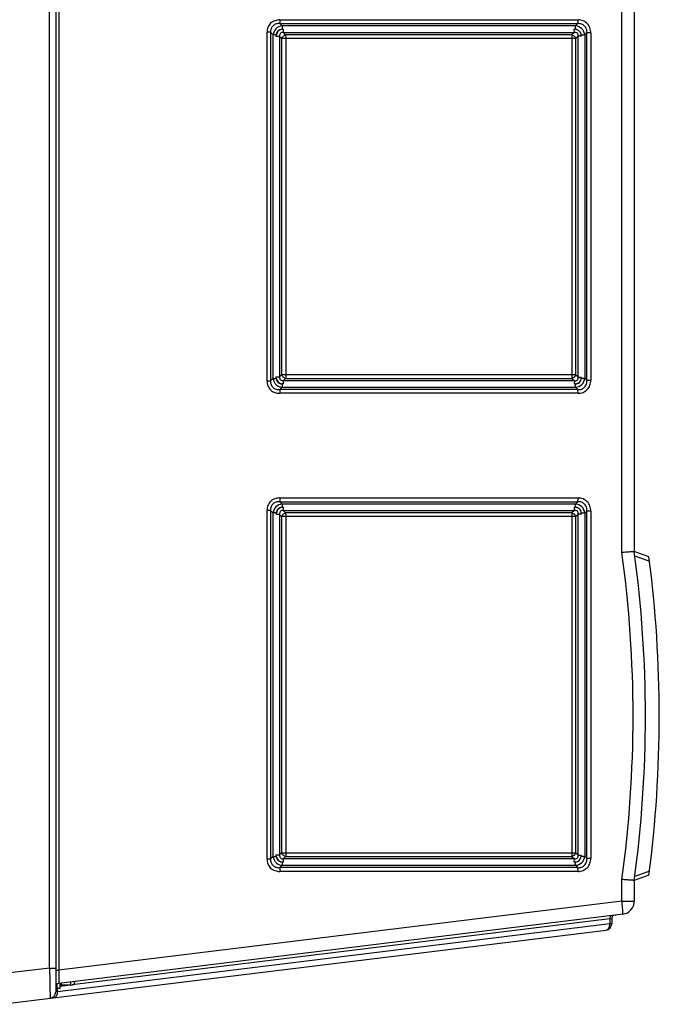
# Model space of a CAD drawing. Header units: inches. Extents: x 0 to 117, y 0 to 83.
# Tile 5 of 86: x 50.69 to 56.51, y 9.3 to 18.26. Entities that reach past the tile are written whole.
import ezdxf

# ---------------------------------------------------------------- set-up
doc = ezdxf.new("R2010")
doc.units = ezdxf.units.IN
doc.header["$LTSCALE"] = 6.431102
doc.header["$MEASUREMENT"] = 0
doc.layers.get('0').update_dxf_attribs({"linetype": 'CONTINUOUS'})

msp = doc.modelspace()

# ---------------------------------------------------------------- linework, layer by layer
at = {"color": 7, "linetype": 'CONTINUOUS'}
for p, q in [((51.0175, 21.2842), (51.0175, 9.4132)), ((50.9611, 9.6302), (50.9611, 21.0672)), ((51.0476, 21.0878), (51.0476, 9.6096)), ((56.1689, 13.4115), (56.1689, 20.459)), ((56.2816, 20.459), (56.2816, 13.4196)), ((53.0555, 18.2244), (55.7692, 18.2244)), ((53.0775, 18.2029), (53.0555, 18.2244)), ((53.0564, 18.2585), (55.7701, 18.2585)), ((55.7483, 18.2029), (53.0775, 18.2029)), ((55.7692, 18.2244), (55.7483, 18.2029)), ((52.9404, 14.9731), (52.9404, 18.1455)), ((52.9728, 18.1455), (52.9404, 18.1455)), ((52.9728, 18.1455), (52.9728, 14.9731)), ((52.9728, 18.1455), (52.9964, 18.1225)), ((52.9964, 14.9962), (52.9964, 18.1225)), ((53.0252, 18.1225), (52.9964, 18.1225)), ((53.0553, 18.1083), (53.0246, 18.1083)), ((53.0553, 18.1083), (53.0553, 15.0104)), ((53.0553, 18.1083), (53.0745, 18.0885)), ((53.0767, 18.1734), (53.0879, 18.1734)), ((53.0887, 18.144), (55.7371, 18.144)), ((53.1095, 18.1226), (53.0887, 18.144)), ((55.7151, 18.1226), (53.1095, 18.1226)), ((55.7371, 18.144), (55.7151, 18.1226)), ((55.7476, 18.1725), (55.7364, 18.1732)), ((55.7476, 18.1725), (55.7476, 18.1734)), ((55.7476, 18.1725), (55.7476, 18.1734)), ((55.7483, 18.0885), (55.772, 18.1116)), ((55.7998, 18.1116), (55.772, 18.1116)), ((55.772, 15.0071), (55.772, 18.1116)), ((55.8307, 18.1197), (55.7998, 18.1197)), ((55.7998, 18.1197), (55.7998, 18.1116)), ((55.8309, 18.1197), (55.8501, 18.1395)), ((55.8309, 18.1197), (55.8309, 14.9989)), ((55.886, 18.1395), (55.8501, 18.1395)), ((55.8501, 14.9792), (55.8501, 18.1395)), ((55.886, 18.1395), (55.886, 14.9792)), ((53.0745, 15.0301), (53.0745, 18.0885)), ((55.7483, 18.0885), (53.0745, 18.0885)), ((53.1104, 18.0885), (53.1104, 15.0302)), ((55.716, 15.0302), (55.716, 18.0885)), ((55.7483, 18.0885), (55.7483, 15.0301)), ((52.9404, 14.9731), (52.9728, 14.9731)), ((52.9964, 14.9962), (52.9728, 14.9731)), ((52.9966, 14.9962), (53.0243, 14.9962)), ((53.0243, 15.0104), (53.0553, 15.0104)), ((53.0243, 14.9962), (53.0243, 15.0104)), ((53.0745, 15.0301), (53.0553, 15.0104)), ((53.0745, 15.0301), (55.716, 15.0302)), ((53.0887, 14.9746), (53.1095, 14.996)), ((55.7371, 14.9746), (53.0887, 14.9746)), ((53.1095, 14.996), (55.7151, 14.996)), ((55.7151, 14.996), (55.7371, 14.9746)), ((55.716, 15.0301), (55.7483, 15.0301)), ((55.7169, 15.0301), (55.7287, 15.0301)), ((55.7287, 15.0301), (55.7371, 15.0301)), ((55.7391, 15.0301), (55.7484, 15.0301)), ((55.772, 15.0071), (55.7483, 15.0301)), ((55.772, 15.0071), (55.7996, 15.0071)), ((55.7996, 14.9989), (55.8309, 14.9989)), ((55.8501, 14.9792), (55.8309, 14.9989)), ((55.8501, 14.9792), (55.886, 14.9792)), ((53.0555, 14.8943), (53.0775, 14.9157)), ((55.7692, 14.8943), (53.0555, 14.8943)), ((53.0885, 14.9452), (53.0767, 14.9451)), ((53.0775, 14.9157), (55.7483, 14.9157)), ((55.7476, 14.9451), (55.7355, 14.9452)), ((55.7483, 14.9157), (55.7692, 14.8943)), ((55.7701, 14.8602), (53.0564, 14.8602)), ((53.0564, 13.9081), (55.7701, 13.9081)), ((53.0555, 13.874), (55.7692, 13.874)), ((53.0775, 13.8526), (53.0555, 13.874)), ((53.0767, 13.8232), (53.0885, 13.8231)), ((55.7483, 13.8526), (53.0775, 13.8526)), ((55.7357, 13.8231), (55.7476, 13.8232)), ((55.7692, 13.874), (55.7483, 13.8526)), ((52.9728, 13.7951), (52.9404, 13.7951)), ((52.9404, 10.6227), (52.9404, 13.7951)), ((52.9728, 13.7951), (52.9964, 13.7721)), ((52.9728, 13.7951), (52.9728, 10.6227)), ((53.0249, 13.7721), (52.9964, 13.7721)), ((52.9964, 10.6458), (52.9964, 13.7721)), ((53.0553, 13.7579), (53.0246, 13.7579)), ((53.0553, 13.7579), (53.0745, 13.7382)), ((53.0553, 13.7579), (53.0553, 10.66)), ((55.7483, 13.7382), (53.0745, 13.7382)), ((53.0745, 10.6797), (53.0745, 13.7382)), ((53.0887, 13.7936), (55.7371, 13.7936)), ((53.1095, 13.7722), (53.0887, 13.7936)), ((55.7151, 13.7722), (53.1095, 13.7722)), ((53.1104, 13.7381), (53.1104, 10.6798)), ((55.7371, 13.7936), (55.7151, 13.7722)), ((55.716, 10.6798), (55.716, 13.7381)), ((55.7483, 13.7381), (55.772, 13.7612)), ((55.7483, 13.7381), (55.7483, 10.6797)), ((55.7999, 13.7612), (55.772, 13.7612)), ((55.772, 10.6567), (55.772, 13.7612)), ((55.8307, 13.7694), (55.7999, 13.7694)), ((55.7999, 13.7694), (55.7999, 13.7612)), ((55.8309, 13.7694), (55.8501, 13.7891)), ((55.8309, 13.7694), (55.8309, 10.6485)), ((55.886, 13.7891), (55.8501, 13.7891)), ((55.8501, 10.6288), (55.8501, 13.7891)), ((55.886, 13.7891), (55.886, 10.6288)), ((56.4153, 13.3709), (56.2816, 13.4196)), ((56.2866, 13.3825), (56.42, 13.3339)), ((53.0745, 10.6797), (53.0553, 10.66)), ((53.0745, 10.6797), (55.716, 10.6798)), ((55.716, 10.6797), (55.7483, 10.6797)), ((55.7169, 10.6797), (55.7287, 10.6797)), ((55.7287, 10.6797), (55.7371, 10.6797)), ((55.7391, 10.6797), (55.7484, 10.6797)), ((55.772, 10.6567), (55.7483, 10.6797)), ((52.9404, 10.6227), (52.9728, 10.6227)), ((52.9964, 10.6458), (52.9728, 10.6227)), ((52.9966, 10.6458), (53.0244, 10.6458)), ((53.0244, 10.66), (53.0553, 10.66)), ((53.0244, 10.6458), (53.0244, 10.66)), ((53.0767, 10.5954), (53.0767, 10.5948)), ((53.0767, 10.5954), (53.0767, 10.5948)), ((53.0887, 10.6242), (53.1095, 10.6456)), ((55.7371, 10.6242), (53.0887, 10.6242)), ((53.1095, 10.6456), (55.7151, 10.6456)), ((55.7151, 10.6456), (55.7371, 10.6242)), ((55.7476, 10.595), (55.7364, 10.595)), ((55.772, 10.6567), (55.7996, 10.6567)), ((55.7992, 10.6485), (55.7996, 10.6567)), ((55.7992, 10.6485), (55.8309, 10.6485)), ((55.8501, 10.6288), (55.8309, 10.6485)), ((55.8501, 10.6288), (55.886, 10.6288)), ((53.0555, 10.5439), (53.0775, 10.5653)), ((55.7692, 10.5439), (53.0555, 10.5439)), ((55.7701, 10.5098), (53.0564, 10.5098)), ((53.0775, 10.5653), (55.7483, 10.5653)), ((55.7483, 10.5653), (55.7692, 10.5439)), ((56.42, 10.5131), (56.2866, 10.4645)), ((56.1689, 10.2384), (56.1689, 10.4355)), ((56.4153, 10.4761), (56.2816, 10.4274)), ((56.2816, 10.4274), (56.2816, 10.2384)), ((56.1689, 10.2384), (51.0476, 9.6096)), ((56.1689, 10.2384), (56.2816, 10.2384)), ((56.1779, 10.1212), (51.0451, 9.4909)), ((56.0592, 10.0776), (51.1689, 9.4771)), ((56.0592, 10.0776), (56.0765, 10.0809)), ((56.0592, 10.0776), (56.0592, 10.0344)), ((56.0765, 10.0809), (56.0765, 10.0344)), ((56.1159, 10.1125), (56.1072, 10.1125)), ((56.1159, 10.1125), (56.1159, 10.1136)), ((50.5234, 9.3003), (56.0247, 9.9758)), ((51.0348, 9.4175), (56.0592, 10.0344)), ((56.0592, 10.0344), (56.0765, 10.0344)), ((50.9611, 9.6302), (50.5234, 9.5761)), ((50.9611, 9.6302), (51.0175, 9.6302)), ((51.0175, 9.6096), (51.0476, 9.6096)), ((51.1553, 9.4747), (51.1553, 9.5045)), ((51.0348, 9.4175), (51.0175, 9.4132)), ((51.0293, 9.4841), (51.0293, 9.4432)), ((51.0569, 9.4432), (51.0293, 9.4432)), ((51.0348, 9.4175), (51.0348, 9.4432)), ((51.0569, 9.4432), (51.0569, 9.4924)), ((51.1489, 9.4747), (51.0569, 9.4634)), ((51.0687, 9.4938), (51.0687, 9.4747)), ((51.1553, 9.4747), (51.0687, 9.4747))]:
    msp.add_line(p, q, dxfattribs=at)
for centre, radius, start, end in [((55.8683, 18.1936), 0.1204, 175.56191, 176.47704), ((55.863, 18.1937), 0.115, 175.51094, 176.35331), ((56.4811, 18.1734), 0.7336, 179.45368, 179.99525), ((56.4832, 18.1736), 0.7356, 179.47941, 180.01755), ((55.7198, 15.0886), 0.0586, 265.95002, 267.1499), ((55.7378, 15.283), 0.2529, 269.85931, 270.31347), ((53.0716, 13.7711), 0.0467, 178.73571, 179.99832), ((53.0941, 13.757), 0.0706, 167.68183, 168.49786), ((45.3655, 11.9235), 10.9054, 352.15778, 7.84222), ((45.36, 11.9235), 11.0236, 352.20007, 7.79993), ((45.36, 11.9235), 11.1496, 352.54089, 7.45911), ((55.7198, 10.7382), 0.0586, 265.95002, 267.1499), ((55.7378, 10.9326), 0.2529, 269.85931, 270.31347), ((56.1635, 10.2384), 0.1181, 277, 360), ((56.108, 10.0809), 0.0315, 97, 180), ((56.0175, 10.0344), 0.0591, 277, 360), ((51.1553, 9.5141), 0.0394, 270, 353.0079), ((50.9584, 9.4132), 0.0591, 276.99907, 360), ((51.049, 9.4597), 0.0315, 97, 180), ((51.0293, 9.455), 0.0118, 180, 270), ((51.0687, 9.4865), 0.0118, 180, 270)]:
    msp.add_arc(centre, radius, start, end, dxfattribs=at)
for points, knots in [([(53.0564, 18.2585), (53.0413, 18.2585), (53.0109, 18.2539), (52.9709, 18.2302), (52.9454, 18.1911), (52.9404, 18.1606), (52.9404, 18.1455)], [0, 0, 0, 0, 0.250238, 0.49999, 0.749718, 1, 1, 1, 1]), ([(53.0555, 18.2244), (53.0447, 18.2252), (53.0225, 18.2235), (52.993, 18.2072), (52.9743, 18.1788), (52.972, 18.1564), (52.9728, 18.1455)], [0, 0, 0, 0, 0.248641, 0.498752, 0.749413, 1, 1, 1, 1]), ([(53.0775, 18.2029), (53.0572, 18.2013), (53.0158, 18.184), (52.9979, 18.1428), (52.9964, 18.1225)], [0, 0, 0, 0, 0.500907, 1, 1, 1, 1]), ([(53.0564, 18.2585), (53.0564, 18.2551), (53.0563, 18.2437), (53.0561, 18.2323), (53.0555, 18.2244)], [0, 0, 0, 0, 0.29851, 1, 1, 1, 1]), ([(53.0775, 18.2027), (53.0773, 18.2009), (53.0768, 18.1912), (53.0767, 18.1814), (53.0767, 18.1734)], [0, 0, 0, 0, 0.183309, 1, 1, 1, 1]), ([(55.7476, 18.1804), (55.7476, 18.1824), (55.7477, 18.1893), (55.7479, 18.1962), (55.7482, 18.201)], [0, 0, 0, 0, 0.292292, 1, 1, 1, 1]), ([(55.7476, 18.1803), (55.7476, 18.1823), (55.7477, 18.1892), (55.7479, 18.1961), (55.7482, 18.201)], [0, 0, 0, 0, 0.290738, 1, 1, 1, 1]), ([(55.8309, 18.1197), (55.8293, 18.1406), (55.8114, 18.1829), (55.7691, 18.2015), (55.7483, 18.2029)], [0, 0, 0, 0, 0.501067, 1, 1, 1, 1]), ([(55.7692, 18.2244), (55.7693, 18.2265), (55.77, 18.2378), (55.7701, 18.2492), (55.7701, 18.2585)], [0, 0, 0, 0, 0.183742, 1, 1, 1, 1]), ([(55.8501, 18.1395), (55.851, 18.1505), (55.8491, 18.1733), (55.8322, 18.2035), (55.8033, 18.2226), (55.7803, 18.2251), (55.7692, 18.2244)], [0, 0, 0, 0, 0.249378, 0.499312, 0.749438, 1, 1, 1, 1]), ([(55.886, 18.1395), (55.886, 18.1549), (55.8812, 18.1861), (55.8566, 18.227), (55.8167, 18.2533), (55.7855, 18.2585), (55.7701, 18.2585)], [0, 0, 0, 0, 0.250371, 0.50034, 0.750037, 1, 1, 1, 1]), ([(53.0767, 18.1733), (53.0643, 18.171), (53.0403, 18.1586), (53.0278, 18.1347), (53.0252, 18.1224)], [0, 0, 0, 0, 0.500066, 1, 1, 1, 1]), ([(53.0767, 18.1733), (53.0637, 18.1733), (53.0366, 18.1625), (53.0252, 18.1354), (53.0252, 18.1224)], [0, 0, 0, 0, 0.499887, 1, 1, 1, 1]), ([(53.0887, 18.144), (53.0838, 18.1447), (53.0738, 18.1447), (53.056, 18.1346), (53.054, 18.1176), (53.0553, 18.1083)], [0, 0, 0, 0, 0.253674, 0.508236, 1, 1, 1, 1]), ([(53.0745, 18.0885), (53.0766, 18.0967), (53.086, 18.1118), (53.1013, 18.1208), (53.1095, 18.1226)], [0, 0, 0, 0, 0.500011, 1, 1, 1, 1]), ([(53.0879, 18.1734), (53.0879, 18.1705), (53.088, 18.1607), (53.0881, 18.1509), (53.0887, 18.144)], [0, 0, 0, 0, 0.298474, 1, 1, 1, 1]), ([(53.1095, 18.1226), (53.1097, 18.1205), (53.1103, 18.1092), (53.1104, 18.0978), (53.1104, 18.0885)], [0, 0, 0, 0, 0.183778, 1, 1, 1, 1]), ([(55.7151, 18.1226), (55.7231, 18.1205), (55.7377, 18.1114), (55.7464, 18.0965), (55.7483, 18.0885)], [0, 0, 0, 0, 0.49999, 1, 1, 1, 1]), ([(55.716, 18.0885), (55.716, 18.0919), (55.7159, 18.1033), (55.7158, 18.1147), (55.7151, 18.1226)], [0, 0, 0, 0, 0.298659, 1, 1, 1, 1]), ([(55.7371, 18.144), (55.737, 18.1458), (55.7365, 18.1555), (55.7363, 18.1653), (55.7364, 18.1732)], [0, 0, 0, 0, 0.183776, 1, 1, 1, 1]), ([(55.772, 18.1116), (55.7727, 18.1163), (55.7728, 18.1261), (55.763, 18.1438), (55.7462, 18.1454), (55.7371, 18.144)], [0, 0, 0, 0, 0.253201, 0.508972, 1, 1, 1, 1]), ([(55.7996, 18.1197), (55.7993, 18.1264), (55.7944, 18.1428), (55.7769, 18.1633), (55.7575, 18.1726), (55.7476, 18.1725)], [0, 0, 0, 0, 0.251026, 0.62554, 1, 1, 1, 1]), ([(52.9404, 14.9731), (52.9404, 14.9581), (52.9454, 14.9275), (52.9709, 14.8885), (53.0109, 14.8647), (53.0413, 14.8602), (53.0564, 14.8602)], [0, 0, 0, 0, 0.250299, 0.500155, 0.749941, 1, 1, 1, 1]), ([(52.9728, 14.9731), (52.972, 14.9623), (52.9743, 14.9399), (52.9929, 14.9114), (53.0225, 14.8951), (53.0447, 14.8934), (53.0555, 14.8943)], [0, 0, 0, 0, 0.25027, 0.500747, 0.751019, 1, 1, 1, 1]), ([(52.9964, 14.9962), (52.9972, 14.9859), (53.0022, 14.9653), (53.0203, 14.9392), (53.0466, 14.9216), (53.0672, 14.9165), (53.0775, 14.9157)], [0, 0, 0, 0, 0.249238, 0.499439, 0.749964, 1, 1, 1, 1]), ([(53.0244, 14.9972), (53.028, 14.9829), (53.0397, 14.9619), (53.066, 14.9472), (53.0811, 14.9452), (53.0885, 14.9452)], [0, 0, 0, 0, 0.497315, 0.748363, 1, 1, 1, 1]), ([(53.0244, 14.9972), (53.0244, 14.9839), (53.0361, 14.9566), (53.0634, 14.9451), (53.0767, 14.9451)], [0, 0, 0, 0, 0.499764, 1, 1, 1, 1]), ([(53.0553, 15.0104), (53.0547, 15.0057), (53.0546, 14.996), (53.0611, 14.9824), (53.0739, 14.9743), (53.0839, 14.974), (53.0887, 14.9746)], [0, 0, 0, 0, 0.247236, 0.49767, 0.749354, 1, 1, 1, 1]), ([(53.1095, 14.996), (53.1013, 14.9979), (53.086, 15.0068), (53.0766, 15.0219), (53.0745, 15.0301)], [0, 0, 0, 0, 0.49999, 1, 1, 1, 1]), ([(53.0887, 14.9746), (53.0885, 14.9728), (53.088, 14.963), (53.0879, 14.9532), (53.0879, 14.9452)], [0, 0, 0, 0, 0.183701, 1, 1, 1, 1]), ([(53.1104, 15.0302), (53.1104, 15.0268), (53.1103, 15.0154), (53.1102, 15.004), (53.1095, 14.996)], [0, 0, 0, 0, 0.298441, 1, 1, 1, 1]), ([(55.7151, 14.996), (55.7153, 14.9981), (55.7159, 15.0095), (55.716, 15.0209), (55.716, 15.0302)], [0, 0, 0, 0, 0.183686, 1, 1, 1, 1]), ([(55.7483, 15.0301), (55.7464, 15.0221), (55.7377, 15.0073), (55.7231, 14.9982), (55.7151, 14.996)], [0, 0, 0, 0, 0.500015, 1, 1, 1, 1]), ([(55.7371, 14.9746), (55.7369, 14.9728), (55.7361, 14.963), (55.7356, 14.9532), (55.7355, 14.9452)], [0, 0, 0, 0, 0.183911, 1, 1, 1, 1]), ([(55.7371, 14.9746), (55.7417, 14.9739), (55.7512, 14.9738), (55.7645, 14.98), (55.7725, 14.9927), (55.7727, 15.0024), (55.772, 15.0071)], [0, 0, 0, 0, 0.24594, 0.496894, 0.749707, 1, 1, 1, 1]), ([(55.7483, 14.9157), (55.7691, 14.9172), (55.8114, 14.9357), (55.8293, 14.978), (55.8309, 14.9989)], [0, 0, 0, 0, 0.499023, 1, 1, 1, 1]), ([(55.7692, 14.8943), (55.7803, 14.8935), (55.8032, 14.896), (55.8322, 14.9152), (55.8491, 14.9453), (55.851, 14.9681), (55.8501, 14.9792)], [0, 0, 0, 0, 0.250326, 0.500304, 0.75035, 1, 1, 1, 1]), ([(55.7701, 14.8602), (55.7855, 14.8602), (55.8168, 14.8654), (55.8566, 14.8917), (55.8812, 14.9326), (55.886, 14.9638), (55.886, 14.9792)], [0, 0, 0, 0, 0.250019, 0.499779, 0.749704, 1, 1, 1, 1]), ([(55.782, 14.9593), (55.7875, 14.9643), (55.7967, 14.9765), (55.7993, 14.9915), (55.7996, 14.9989)], [0, 0, 0, 0, 0.500113, 1, 1, 1, 1]), ([(53.0555, 14.8943), (53.0557, 14.8922), (53.0563, 14.8809), (53.0564, 14.8695), (53.0564, 14.8602)], [0, 0, 0, 0, 0.183741, 1, 1, 1, 1]), ([(53.0767, 14.9452), (53.0767, 14.9422), (53.0768, 14.9325), (53.0769, 14.9227), (53.0775, 14.9159)], [0, 0, 0, 0, 0.298956, 1, 1, 1, 1]), ([(55.7355, 14.9452), (55.7396, 14.9453), (55.7478, 14.9457), (55.7598, 14.9487), (55.7711, 14.9537), (55.7784, 14.9573), (55.782, 14.9593)], [0, 0, 0, 0, 0.250463, 0.499763, 0.750192, 1, 1, 1, 1]), ([(55.7476, 14.9451), (55.7539, 14.9451), (55.7666, 14.9478), (55.7773, 14.9551), (55.782, 14.9593)], [0, 0, 0, 0, 0.499626, 1, 1, 1, 1]), ([(55.7483, 14.9159), (55.7482, 14.9177), (55.7477, 14.9274), (55.7476, 14.9372), (55.7476, 14.9452)], [0, 0, 0, 0, 0.183336, 1, 1, 1, 1]), ([(55.7701, 14.8602), (55.7701, 14.8636), (55.77, 14.875), (55.7698, 14.8863), (55.7692, 14.8943)], [0, 0, 0, 0, 0.298509, 1, 1, 1, 1]), ([(53.0564, 13.9081), (53.0413, 13.9081), (53.0109, 13.9035), (52.9709, 13.8798), (52.9454, 13.8407), (52.9404, 13.8102), (52.9404, 13.7951)], [0, 0, 0, 0, 0.250238, 0.49999, 0.749718, 1, 1, 1, 1]), ([(53.0564, 13.9081), (53.0564, 13.9047), (53.0563, 13.8933), (53.0561, 13.8819), (53.0555, 13.874)], [0, 0, 0, 0, 0.29851, 1, 1, 1, 1]), ([(55.7692, 13.874), (55.7693, 13.8761), (55.77, 13.8874), (55.7701, 13.8988), (55.7701, 13.9081)], [0, 0, 0, 0, 0.183742, 1, 1, 1, 1]), ([(55.886, 13.7891), (55.886, 13.8045), (55.8812, 13.8357), (55.8566, 13.8766), (55.8167, 13.9029), (55.7855, 13.9081), (55.7701, 13.9081)], [0, 0, 0, 0, 0.250371, 0.50034, 0.750037, 1, 1, 1, 1]), ([(53.0555, 13.874), (53.0447, 13.8748), (53.0225, 13.8731), (52.993, 13.8569), (52.9743, 13.8284), (52.972, 13.806), (52.9728, 13.7951)], [0, 0, 0, 0, 0.248641, 0.498752, 0.749413, 1, 1, 1, 1]), ([(53.0775, 13.8526), (53.0572, 13.8509), (53.0158, 13.8336), (52.9979, 13.7924), (52.9964, 13.7721)], [0, 0, 0, 0, 0.500907, 1, 1, 1, 1]), ([(53.0767, 13.8232), (53.0637, 13.8232), (53.0368, 13.8118), (53.0252, 13.7852), (53.0249, 13.7721)], [0, 0, 0, 0, 0.49926, 1, 1, 1, 1]), ([(53.0885, 13.8231), (53.0741, 13.8233), (53.0438, 13.8137), (53.0282, 13.7862), (53.0251, 13.772)], [0, 0, 0, 0, 0.499288, 1, 1, 1, 1]), ([(53.0775, 13.8523), (53.0773, 13.8505), (53.0768, 13.8408), (53.0767, 13.8311), (53.0767, 13.8231)], [0, 0, 0, 0, 0.183336, 1, 1, 1, 1]), ([(53.0879, 13.8231), (53.0879, 13.8202), (53.088, 13.8104), (53.0881, 13.8005), (53.0887, 13.7936)], [0, 0, 0, 0, 0.29841, 1, 1, 1, 1]), ([(55.7357, 13.8231), (55.7358, 13.8202), (55.7359, 13.8103), (55.7365, 13.8005), (55.7371, 13.7936)], [0, 0, 0, 0, 0.298202, 1, 1, 1, 1]), ([(55.7476, 13.8231), (55.7476, 13.826), (55.7476, 13.8358), (55.7478, 13.8455), (55.7483, 13.8523)], [0, 0, 0, 0, 0.298956, 1, 1, 1, 1]), ([(55.8309, 13.7693), (55.8293, 13.7902), (55.8114, 13.8325), (55.7691, 13.8511), (55.7483, 13.8526)], [0, 0, 0, 0, 0.501067, 1, 1, 1, 1]), ([(55.8501, 13.7891), (55.851, 13.8001), (55.8491, 13.8229), (55.8322, 13.8531), (55.8033, 13.8722), (55.7803, 13.8748), (55.7692, 13.874)], [0, 0, 0, 0, 0.249378, 0.499312, 0.749438, 1, 1, 1, 1]), ([(55.8, 13.7694), (55.7996, 13.7733), (55.799, 13.7813), (55.7939, 13.7966), (55.7858, 13.8061), (55.7796, 13.811)], [0, 0, 0, 0, 0.251027, 0.500841, 1, 1, 1, 1]), ([(53.0887, 13.7936), (53.0838, 13.7943), (53.0738, 13.7943), (53.056, 13.7842), (53.054, 13.7672), (53.0553, 13.7579)], [0, 0, 0, 0, 0.253673, 0.508236, 1, 1, 1, 1]), ([(53.0745, 13.7382), (53.0766, 13.7463), (53.086, 13.7614), (53.1013, 13.7704), (53.1095, 13.7722)], [0, 0, 0, 0, 0.500011, 1, 1, 1, 1]), ([(53.1095, 13.7722), (53.1097, 13.7702), (53.1103, 13.7588), (53.1104, 13.7474), (53.1104, 13.7381)], [0, 0, 0, 0, 0.183779, 1, 1, 1, 1]), ([(55.7151, 13.7722), (55.7231, 13.7701), (55.7377, 13.761), (55.7464, 13.7461), (55.7483, 13.7382)], [0, 0, 0, 0, 0.49999, 1, 1, 1, 1]), ([(55.716, 13.7381), (55.716, 13.7415), (55.7159, 13.7529), (55.7158, 13.7643), (55.7151, 13.7722)], [0, 0, 0, 0, 0.298658, 1, 1, 1, 1]), ([(55.772, 13.7612), (55.7727, 13.7659), (55.7728, 13.7757), (55.763, 13.7934), (55.7462, 13.795), (55.7371, 13.7936)], [0, 0, 0, 0, 0.253201, 0.508972, 1, 1, 1, 1]), ([(56.2816, 13.4196), (56.2816, 13.4194), (56.2805, 13.4197), (56.2793, 13.4192), (56.2764, 13.4192), (56.2728, 13.4188), (56.2681, 13.4185), (56.26, 13.4179), (56.2478, 13.417), (56.231, 13.4158), (56.2118, 13.4145), (56.1908, 13.413), (56.1763, 13.412), (56.1689, 13.4115)], [0, 0, 0, 0, 0.00483, 0.019134, 0.042745, 0.075491, 0.117139, 0.167234, 0.290708, 0.441554, 0.614404, 0.803183, 1, 1, 1, 1]), ([(53.1095, 10.6456), (53.1013, 10.6475), (53.086, 10.6564), (53.0766, 10.6715), (53.0745, 10.6797)], [0, 0, 0, 0, 0.49999, 1, 1, 1, 1]), ([(53.1104, 10.6798), (53.1104, 10.6764), (53.1103, 10.665), (53.1102, 10.6536), (53.1095, 10.6456)], [0, 0, 0, 0, 0.298442, 1, 1, 1, 1]), ([(55.7151, 10.6456), (55.7153, 10.6477), (55.7159, 10.6591), (55.716, 10.6705), (55.716, 10.6798)], [0, 0, 0, 0, 0.183684, 1, 1, 1, 1]), ([(55.7483, 10.6797), (55.7464, 10.6717), (55.7377, 10.6569), (55.7231, 10.6478), (55.7151, 10.6456)], [0, 0, 0, 0, 0.500015, 1, 1, 1, 1]), ([(52.9404, 10.6227), (52.9404, 10.6077), (52.9454, 10.5772), (52.9709, 10.5381), (53.0109, 10.5143), (53.0413, 10.5098), (53.0564, 10.5098)], [0, 0, 0, 0, 0.250299, 0.500155, 0.749941, 1, 1, 1, 1]), ([(52.9728, 10.6227), (52.972, 10.6119), (52.9743, 10.5895), (52.9929, 10.5611), (53.0225, 10.5447), (53.0447, 10.543), (53.0555, 10.5439)], [0, 0, 0, 0, 0.25027, 0.500747, 0.751019, 1, 1, 1, 1]), ([(52.9964, 10.6458), (52.9972, 10.6355), (53.0022, 10.6149), (53.0203, 10.5889), (53.0466, 10.5712), (53.0672, 10.5661), (53.0775, 10.5653)], [0, 0, 0, 0, 0.249238, 0.499439, 0.749964, 1, 1, 1, 1]), ([(53.0244, 10.6468), (53.0276, 10.6344), (53.0369, 10.6161), (53.0578, 10.6005), (53.0704, 10.5964), (53.0768, 10.5954)], [0, 0, 0, 0, 0.498167, 0.749006, 1, 1, 1, 1]), ([(53.0244, 10.6468), (53.0244, 10.6336), (53.0363, 10.6064), (53.0636, 10.5954), (53.0768, 10.5954)], [0, 0, 0, 0, 0.499413, 1, 1, 1, 1]), ([(53.0553, 10.66), (53.0547, 10.6553), (53.0546, 10.6456), (53.0611, 10.632), (53.0739, 10.6239), (53.0839, 10.6236), (53.0887, 10.6242)], [0, 0, 0, 0, 0.247236, 0.49767, 0.749354, 1, 1, 1, 1]), ([(53.0767, 10.5948), (53.0767, 10.5919), (53.0768, 10.5821), (53.0769, 10.5724), (53.0775, 10.5655)], [0, 0, 0, 0, 0.298947, 1, 1, 1, 1]), ([(53.0767, 10.5948), (53.0767, 10.5919), (53.0768, 10.582), (53.0769, 10.5722), (53.0775, 10.5653)], [0, 0, 0, 0, 0.298247, 1, 1, 1, 1]), ([(53.0887, 10.6242), (53.0885, 10.6224), (53.088, 10.6127), (53.0879, 10.603), (53.0879, 10.5951)], [0, 0, 0, 0, 0.18377, 1, 1, 1, 1]), ([(55.7364, 10.595), (55.7364, 10.5979), (55.7364, 10.6077), (55.7366, 10.6174), (55.7371, 10.6242)], [0, 0, 0, 0, 0.298555, 1, 1, 1, 1]), ([(55.7371, 10.6242), (55.7417, 10.6235), (55.7512, 10.6234), (55.7645, 10.6296), (55.7725, 10.6423), (55.7727, 10.652), (55.772, 10.6567)], [0, 0, 0, 0, 0.245941, 0.496894, 0.749707, 1, 1, 1, 1]), ([(55.7476, 10.5953), (55.7542, 10.5956), (55.779, 10.6037), (55.7995, 10.6293), (55.7992, 10.6485)], [0, 0, 0, 0, 0.256766, 1, 1, 1, 1]), ([(55.7483, 10.5655), (55.7482, 10.5673), (55.7477, 10.5771), (55.7476, 10.587), (55.7476, 10.595)], [0, 0, 0, 0, 0.183267, 1, 1, 1, 1]), ([(55.7483, 10.5653), (55.7691, 10.5668), (55.8114, 10.5853), (55.8293, 10.6276), (55.8309, 10.6485)], [0, 0, 0, 0, 0.499023, 1, 1, 1, 1]), ([(55.7692, 10.5439), (55.7803, 10.5431), (55.8032, 10.5456), (55.8322, 10.5648), (55.8491, 10.5949), (55.851, 10.6177), (55.8501, 10.6288)], [0, 0, 0, 0, 0.250326, 0.500304, 0.75035, 1, 1, 1, 1]), ([(55.7701, 10.5098), (55.7855, 10.5098), (55.8168, 10.515), (55.8566, 10.5413), (55.8812, 10.5822), (55.886, 10.6134), (55.886, 10.6288)], [0, 0, 0, 0, 0.250019, 0.499779, 0.749704, 1, 1, 1, 1]), ([(53.0555, 10.5439), (53.0557, 10.5418), (53.0563, 10.5305), (53.0564, 10.5191), (53.0564, 10.5098)], [0, 0, 0, 0, 0.183741, 1, 1, 1, 1]), ([(55.7701, 10.5098), (55.7701, 10.5132), (55.77, 10.5246), (55.7698, 10.5359), (55.7692, 10.5439)], [0, 0, 0, 0, 0.298509, 1, 1, 1, 1]), ([(56.2816, 10.4274), (56.2816, 10.4276), (56.2805, 10.4273), (56.2793, 10.4278), (56.2764, 10.4278), (56.2728, 10.4282), (56.2681, 10.4285), (56.26, 10.4291), (56.2478, 10.43), (56.231, 10.4312), (56.2118, 10.4325), (56.1908, 10.434), (56.1763, 10.435), (56.1689, 10.4355)], [0, 0, 0, 0, 0.004831, 0.019134, 0.042745, 0.075489, 0.117137, 0.167231, 0.290705, 0.44155, 0.614401, 0.803182, 1, 1, 1, 1]), ([(56.1779, 10.1212), (56.1782, 10.1212), (56.1785, 10.1222), (56.1789, 10.125), (56.1789, 10.1318), (56.1784, 10.1423), (56.1774, 10.1568), (56.1759, 10.1743), (56.1732, 10.2019), (56.1707, 10.2235), (56.1689, 10.2384)], [0, 0, 0, 0, 0.006521, 0.021519, 0.078709, 0.171078, 0.294978, 0.445916, 0.618287, 1, 1, 1, 1]), ([(56.0777, 10.1089), (56.072, 10.1082), (56.0606, 10.0984), (56.0588, 10.0848), (56.0592, 10.0776)], [0, 0, 0, 0, 0.441015, 1, 1, 1, 1]), ([(56.0247, 9.9758), (56.0298, 9.9764), (56.0405, 9.9809), (56.0521, 9.9948), (56.0588, 10.0134), (56.0597, 10.0273), (56.0592, 10.0344)], [0, 0, 0, 0, 0.210502, 0.445304, 0.711702, 1, 1, 1, 1]), ([(50.9611, 9.6302), (50.9616, 9.6123), (50.9624, 9.5772), (50.9636, 9.5263), (50.9646, 9.4793), (50.9653, 9.4434), (50.9657, 9.418), (50.9659, 9.402), (50.966, 9.3881), (50.9661, 9.3765), (50.9661, 9.3674), (50.9661, 9.3613), (50.9659, 9.3579), (50.9659, 9.3561), (50.9657, 9.3553), (50.9657, 9.3546), (50.9656, 9.3546)], [0, 0, 0, 0, 0.194494, 0.381961, 0.554659, 0.706176, 0.772166, 0.830722, 0.881258, 0.923331, 0.956509, 0.980441, 0.988886, 0.994963, 0.998659, 1, 1, 1, 1]), ([(51.0476, 9.6096), (51.0473, 9.6019), (51.0468, 9.5868), (51.0463, 9.5649), (51.0459, 9.5447), (51.0456, 9.5269), (51.0453, 9.5139), (51.0451, 9.5053), (51.045, 9.5003), (51.0451, 9.4965), (51.0449, 9.4934), (51.0452, 9.4922), (51.045, 9.4909), (51.0451, 9.4909)], [0, 0, 0, 0, 0.193882, 0.381362, 0.554241, 0.705994, 0.83077, 0.881509, 0.923716, 0.956881, 0.980758, 0.995177, 1, 1, 1, 1]), ([(51.0002, 9.3588), (51.0054, 9.3595), (51.016, 9.364), (51.0276, 9.3778), (51.0343, 9.3965), (51.0352, 9.4103), (51.0348, 9.4175)], [0, 0, 0, 0, 0.210472, 0.445047, 0.711494, 1, 1, 1, 1])]:
    msp.add_open_spline(points, degree=3, knots=knots, dxfattribs=at)
for points in [[(53.0246, 18.1083), (53.0251, 18.113), (53.0249, 18.1178), (53.0252, 18.1225)], [(55.7996, 14.9989), (55.7995, 15.0016), (55.7993, 15.0044), (55.7996, 15.0071)], [(55.7796, 13.811), (55.7668, 13.8191), (55.7509, 13.8222), (55.7357, 13.8231)], [(55.7796, 13.811), (55.7706, 13.8181), (55.759, 13.8232), (55.7476, 13.8232)], [(53.0249, 13.7721), (53.0249, 13.7674), (53.0251, 13.7626), (53.0246, 13.7579)], [(53.0767, 10.5954), (53.0804, 10.5954), (53.0842, 10.5954), (53.0879, 10.5951)]]:
    msp.add_open_spline(points, degree=3, dxfattribs=at)

doc.saveas('drawing.dxf')
